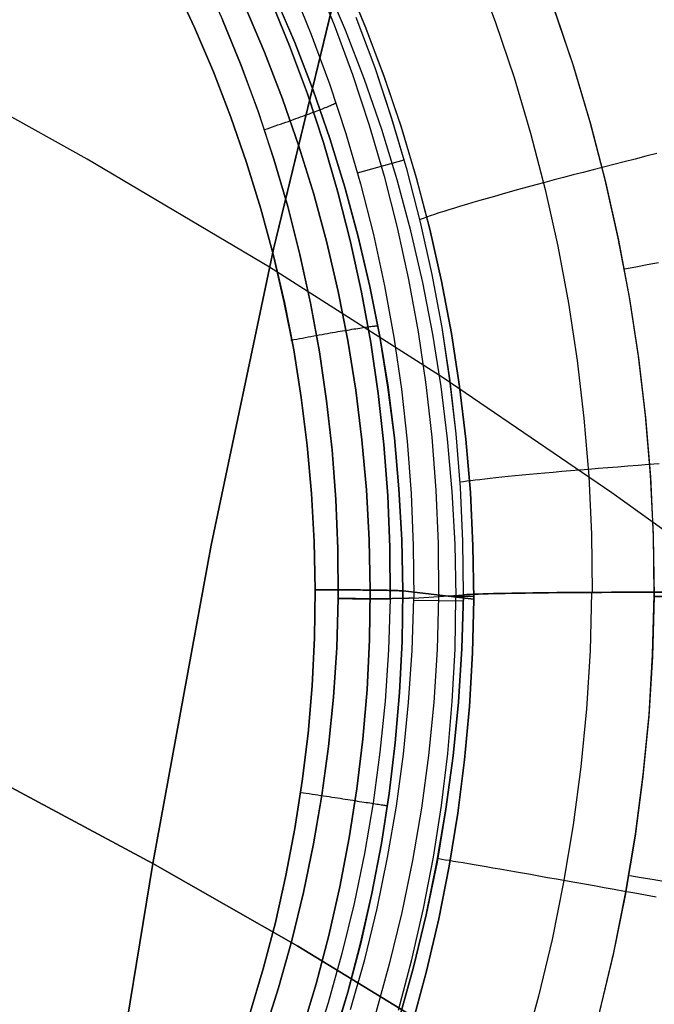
# Model space of a CAD drawing. Header units: millimetres. Extents: x -273 to 273, y -240 to 302.
# Tile 238 of 256: x 162 to 169, y 147 to 159. Entities that reach past the tile are written whole.
import ezdxf

# ---------------------------------------------------------------- set-up
doc = ezdxf.new("R2010")
doc.units = ezdxf.units.MM
doc.header["$MEASUREMENT"] = 0
doc.layers.add('IGES level 1', color=7, linetype='Continuous', true_color=0x3e413d)
doc.layers.add('IGES level 2', color=7, linetype='Continuous', true_color=0x008000)

msp = doc.modelspace()

# ---------------------------------------------------------------- linework, layer by layer
at = {"layer": 'IGES level 1'}
for p, q in [((167.184, 159.556, 417.142), (167.425, 158.912, 417.177)), ((163.948, 159.478, 412.017), (164.189, 158.944, 412.046)), ((165.272, 159.466, 413.874), (165.511, 158.883, 413.902)), ((165.648, 158.818, 405.626), (165.403, 159.394, 405.607)), ((165.638, 159.448, 404.723), (165.881, 158.865, 404.753)), ((165.882, 158.866, 404.753), (165.64, 159.449, 404.723)), ((163.859, 158.85, 408.621), (163.617, 159.368, 408.593)), ((163.617, 159.368, 408.593), (163.859, 158.85, 408.621)), ((165.008, 159.341, 412.784), (165.242, 158.767, 412.811)), ((165.008, 159.341, 412.784), (165.242, 158.767, 412.811)), ((164.754, 159.199, 412.307), (164.984, 158.636, 412.336)), ((164.984, 158.636, 412.336), (164.754, 159.199, 412.307)), ((165.046, 158.673, 407.91), (164.808, 159.23, 407.883)), ((164.809, 159.23, 407.883), (165.046, 158.673, 407.91)), ((164.688, 158.561, 408.456), (164.455, 159.107, 408.428)), ((164.455, 159.107, 408.428), (164.688, 158.561, 408.456)), ((168.343, 158.408, 404.941), (168.117, 159.079, 404.91)), ((168.122, 159.058, 404.911), (168.347, 158.388, 404.942)), ((164.412, 158.401, 412.073), (164.189, 158.944, 412.046)), ((164.189, 158.944, 412.046), (164.411, 158.401, 412.073)), ((165.997, 158.374, 414.967), (165.775, 158.97, 414.931)), ((165.997, 158.374, 414.967), (165.775, 158.969, 414.931)), ((164.083, 158.325, 408.648), (163.859, 158.85, 408.621)), ((163.859, 158.85, 408.621), (164.083, 158.325, 408.648)), ((165.511, 158.883, 413.902), (165.729, 158.293, 413.93)), ((165.872, 158.235, 405.645), (165.648, 158.818, 405.626)), ((165.881, 158.865, 404.753), (166.103, 158.275, 404.782)), ((166.105, 158.276, 404.782), (165.882, 158.866, 404.753)), ((167.425, 158.912, 417.177), (167.644, 158.26, 417.211)), ((165.242, 158.767, 412.811), (165.457, 158.185, 412.838)), ((165.242, 158.767, 412.811), (165.457, 158.185, 412.838)), ((164.984, 158.636, 412.336), (165.195, 158.065, 412.363)), ((165.195, 158.065, 412.363), (164.984, 158.636, 412.336)), ((165.046, 158.673, 407.91), (165.264, 158.109, 407.936)), ((165.264, 158.109, 407.936), (165.046, 158.673, 407.91)), ((164.901, 158.007, 408.483), (164.688, 158.561, 408.456)), ((164.688, 158.561, 408.456), (164.901, 158.007, 408.483)), ((164.411, 158.401, 412.073), (164.614, 157.851, 412.1)), ((164.615, 157.851, 412.1), (164.412, 158.401, 412.073)), ((166.198, 157.772, 415.001), (165.997, 158.374, 414.967)), ((166.198, 157.771, 415.001), (165.997, 158.374, 414.967)), ((168.545, 157.731, 404.971), (168.343, 158.408, 404.941)), ((168.347, 158.388, 404.942), (168.549, 157.709, 404.972)), ((164.289, 157.791, 408.674), (164.083, 158.325, 408.648)), ((164.083, 158.325, 408.648), (164.289, 157.791, 408.674)), ((165.729, 158.293, 413.93), (165.927, 157.696, 413.956)), ((166.076, 157.644, 405.662), (165.872, 158.235, 405.645)), ((166.103, 158.275, 404.782), (166.305, 157.677, 404.81)), ((166.306, 157.678, 404.81), (166.105, 158.276, 404.782)), ((167.644, 158.26, 417.211), (167.84, 157.601, 417.244)), ((165.264, 158.109, 407.936), (165.463, 157.537, 407.961)), ((165.462, 157.537, 407.961), (165.264, 158.109, 407.936)), ((165.457, 158.185, 412.838), (165.651, 157.597, 412.863)), ((165.457, 158.185, 412.838), (165.651, 157.597, 412.863)), ((165.096, 157.446, 408.509), (164.901, 158.007, 408.483)), ((164.901, 158.007, 408.483), (165.096, 157.446, 408.509)), ((165.195, 158.065, 412.363), (165.386, 157.488, 412.389)), ((165.386, 157.488, 412.389), (165.195, 158.065, 412.363)), ((165.313, 157.866, 412.437), (165.333, 157.874, 412.461)), ((165.333, 157.874, 412.461), (165.353, 157.882, 412.486)), ((165.353, 157.882, 412.486), (165.373, 157.889, 412.512)), ((165.373, 157.889, 412.512), (165.391, 157.897, 412.538)), ((165.391, 157.897, 412.538), (165.408, 157.904, 412.565)), ((165.408, 157.904, 412.565), (165.425, 157.91, 412.593)), ((165.425, 157.91, 412.593), (165.441, 157.917, 412.621)), ((165.441, 157.917, 412.621), (165.456, 157.923, 412.65)), ((165.456, 157.923, 412.65), (165.47, 157.929, 412.679)), ((165.47, 157.929, 412.679), (165.483, 157.935, 412.709)), ((165.483, 157.935, 412.709), (165.495, 157.94, 412.739)), ((165.495, 157.94, 412.739), (165.506, 157.945, 412.77)), ((165.506, 157.945, 412.77), (165.516, 157.95, 412.801)), ((165.516, 157.95, 412.801), (165.525, 157.955, 412.832)), ((165.525, 157.955, 412.832), (165.533, 157.959, 412.864)), ((164.476, 157.251, 408.699), (164.289, 157.791, 408.674)), ((164.289, 157.791, 408.674), (164.476, 157.251, 408.699)), ((164.614, 157.851, 412.1), (164.798, 157.294, 412.125)), ((164.799, 157.294, 412.125), (164.615, 157.851, 412.1)), ((164.97, 157.74, 412.191), (165, 157.751, 412.204)), ((165, 157.751, 412.204), (165.03, 157.761, 412.218)), ((165.03, 157.761, 412.218), (165.059, 157.772, 412.233)), ((165.059, 157.772, 412.233), (165.087, 157.782, 412.25)), ((165.087, 157.782, 412.25), (165.115, 157.792, 412.267)), ((165.115, 157.792, 412.267), (165.142, 157.802, 412.285)), ((165.142, 157.802, 412.285), (165.169, 157.812, 412.304)), ((165.169, 157.812, 412.304), (165.195, 157.821, 412.324)), ((165.195, 157.821, 412.324), (165.22, 157.831, 412.345)), ((165.22, 157.831, 412.345), (165.245, 157.84, 412.367)), ((165.245, 157.84, 412.367), (165.269, 157.849, 412.39)), ((165.269, 157.849, 412.39), (165.291, 157.858, 412.413)), ((165.291, 157.858, 412.413), (165.313, 157.866, 412.437)), ((166.378, 157.162, 415.033), (166.198, 157.772, 415.001)), ((166.378, 157.161, 415.033), (166.198, 157.771, 415.001)), ((164.687, 157.642, 412.125), (164.719, 157.653, 412.128)), ((164.719, 157.653, 412.128), (164.751, 157.664, 412.132)), ((164.751, 157.664, 412.132), (164.783, 157.675, 412.137)), ((164.783, 157.675, 412.137), (164.815, 157.686, 412.143)), ((164.815, 157.686, 412.143), (164.847, 157.697, 412.151)), ((164.847, 157.697, 412.151), (164.878, 157.708, 412.159)), ((164.878, 157.708, 412.159), (164.909, 157.719, 412.169)), ((164.909, 157.719, 412.169), (164.94, 157.729, 412.179)), ((164.94, 157.729, 412.179), (164.97, 157.74, 412.191)), ((165.927, 157.696, 413.956), (166.104, 157.092, 413.981)), ((166.259, 157.046, 405.679), (166.076, 157.644, 405.662)), ((166.305, 157.677, 404.81), (166.486, 157.072, 404.836)), ((166.487, 157.073, 404.836), (166.306, 157.678, 404.81)), ((168.725, 157.046, 404.999), (168.545, 157.731, 404.971)), ((168.549, 157.709, 404.972), (168.727, 157.024, 405)), ((165.641, 156.959, 407.985), (165.462, 157.537, 407.961)), ((165.463, 157.537, 407.961), (165.641, 156.959, 407.985)), ((165.651, 157.597, 412.863), (165.825, 157.001, 412.887)), ((165.651, 157.597, 412.863), (165.825, 157.001, 412.887)), ((167.84, 157.601, 417.244), (168.013, 156.935, 417.275)), ((165.27, 156.879, 408.534), (165.096, 157.446, 408.509)), ((165.096, 157.446, 408.509), (165.27, 156.879, 408.534)), ((165.386, 157.488, 412.389), (165.556, 156.903, 412.415)), ((165.556, 156.903, 412.415), (165.386, 157.488, 412.389)), ((164.798, 157.294, 412.125), (164.963, 156.731, 412.149)), ((164.963, 156.731, 412.149), (164.799, 157.294, 412.125)), ((165.789, 157.129, 412.897), (166.344, 157.285, 415.052)), ((169.078, 157.294, 417.857), (168.951, 157.262, 417.813)), ((169.206, 157.326, 417.897), (169.078, 157.294, 417.857)), ((169.335, 157.358, 417.932), (169.206, 157.326, 417.897)), ((164.644, 156.705, 408.723), (164.476, 157.251, 408.699)), ((164.476, 157.251, 408.699), (164.644, 156.705, 408.723)), ((168.703, 157.198, 417.711), (168.582, 157.167, 417.654)), ((168.827, 157.23, 417.764), (168.703, 157.198, 417.711)), ((168.951, 157.262, 417.813), (168.827, 157.23, 417.764)), ((166.104, 157.092, 413.981), (166.26, 156.482, 414.005)), ((166.537, 156.546, 415.064), (166.378, 157.162, 415.033)), ((166.537, 156.546, 415.064), (166.378, 157.161, 415.033)), ((166.486, 157.072, 404.836), (166.646, 156.462, 404.861)), ((166.647, 156.463, 404.861), (166.487, 157.073, 404.836)), ((168.231, 157.075, 417.456), (168.119, 157.046, 417.382)), ((168.346, 157.105, 417.526), (168.231, 157.075, 417.456)), ((168.463, 157.136, 417.592), (168.346, 157.105, 417.526)), ((168.582, 157.167, 417.654), (168.463, 157.136, 417.592)), ((165.641, 156.959, 407.985), (165.799, 156.375, 408.008)), ((165.799, 156.374, 408.008), (165.641, 156.959, 407.985)), ((165.825, 157.001, 412.887), (165.978, 156.4, 412.91)), ((165.825, 157.001, 412.887), (165.978, 156.4, 412.91)), ((166.421, 156.442, 405.696), (166.259, 157.046, 405.679)), ((167.798, 156.959, 417.136), (167.697, 156.932, 417.047)), ((167.902, 156.988, 417.222), (167.798, 156.959, 417.136)), ((168.009, 157.016, 417.304), (167.902, 156.988, 417.222)), ((168.119, 157.046, 417.382), (168.009, 157.016, 417.304)), ((168.013, 156.935, 417.275), (168.163, 156.264, 417.304)), ((168.88, 156.356, 405.027), (168.725, 157.046, 404.999)), ((168.727, 157.024, 405), (168.882, 156.334, 405.027)), ((165.425, 156.305, 408.558), (165.27, 156.879, 408.534)), ((165.27, 156.879, 408.534), (165.425, 156.305, 408.558)), ((165.556, 156.903, 412.415), (165.707, 156.314, 412.439)), ((165.707, 156.314, 412.439), (165.556, 156.903, 412.415)), ((167.324, 156.827, 416.655), (167.239, 156.803, 416.549)), ((167.412, 156.852, 416.758), (167.324, 156.827, 416.655)), ((167.504, 156.878, 416.858), (167.412, 156.852, 416.758)), ((167.599, 156.905, 416.954), (167.504, 156.878, 416.858)), ((167.697, 156.932, 417.047), (167.599, 156.905, 416.954)), ((164.793, 156.153, 408.746), (164.644, 156.705, 408.723)), ((164.644, 156.705, 408.723), (164.793, 156.153, 408.746)), ((165.108, 156.163, 412.172), (164.963, 156.731, 412.149)), ((164.963, 156.731, 412.149), (165.108, 156.163, 412.172)), ((166.938, 156.714, 416.097), (166.872, 156.694, 415.977)), ((167.008, 156.735, 416.214), (166.938, 156.714, 416.097)), ((167.081, 156.757, 416.328), (167.008, 156.735, 416.214)), ((167.158, 156.78, 416.44), (167.081, 156.757, 416.328)), ((167.239, 156.803, 416.549), (167.158, 156.78, 416.44)), ((166.567, 156.591, 415.218), (166.531, 156.578, 415.085)), ((166.607, 156.606, 415.349), (166.567, 156.591, 415.218)), ((166.651, 156.622, 415.478), (166.607, 156.606, 415.349)), ((166.7, 156.638, 415.606), (166.651, 156.622, 415.478)), ((166.754, 156.656, 415.732), (166.7, 156.638, 415.606)), ((166.811, 156.674, 415.856), (166.754, 156.656, 415.732)), ((166.872, 156.694, 415.977), (166.811, 156.674, 415.856)), ((166.26, 156.482, 414.005), (166.395, 155.867, 414.028)), ((166.675, 155.926, 415.094), (166.537, 156.546, 415.064)), ((166.675, 155.925, 415.094), (166.537, 156.546, 415.064)), ((165.799, 156.375, 408.008), (165.937, 155.785, 408.029)), ((165.937, 155.785, 408.029), (165.799, 156.374, 408.008)), ((165.978, 156.4, 412.91), (166.11, 155.794, 412.932)), ((165.978, 156.4, 412.91), (166.11, 155.794, 412.932)), ((166.562, 155.833, 405.711), (166.421, 156.442, 405.696)), ((166.646, 156.462, 404.861), (166.785, 155.846, 404.885)), ((166.786, 155.847, 404.885), (166.647, 156.463, 404.861)), ((169.011, 155.66, 405.052), (168.88, 156.356, 405.027)), ((165.56, 155.727, 408.581), (165.425, 156.305, 408.558)), ((165.425, 156.305, 408.558), (165.56, 155.727, 408.581)), ((165.707, 156.314, 412.439), (165.837, 155.719, 412.461)), ((165.837, 155.719, 412.461), (165.707, 156.314, 412.439)), ((168.163, 156.264, 417.304), (168.29, 155.588, 417.332)), ((168.882, 156.334, 405.027), (169.013, 155.638, 405.053)), ((164.922, 155.596, 408.768), (164.793, 156.153, 408.746)), ((164.793, 156.153, 408.746), (164.923, 155.596, 408.768)), ((165.234, 155.59, 412.194), (165.108, 156.163, 412.172)), ((165.108, 156.163, 412.172), (165.233, 155.589, 412.194)), ((168.954, 155.992, 405.056), (169.088, 156.018, 405.068)), ((169.088, 156.018, 405.068), (169.223, 156.044, 405.085)), ((169.223, 156.044, 405.085), (169.356, 156.069, 405.106)), ((166.791, 155.3, 415.122), (166.675, 155.926, 415.094)), ((166.791, 155.3, 415.122), (166.675, 155.925, 415.094)), ((165.937, 155.785, 408.029), (166.054, 155.191, 408.05)), ((166.054, 155.191, 408.05), (165.937, 155.785, 408.029)), ((166.11, 155.794, 412.932), (166.221, 155.184, 412.953)), ((166.11, 155.794, 412.932), (166.221, 155.184, 412.953)), ((166.395, 155.867, 414.028), (166.508, 155.248, 414.049)), ((166.682, 155.219, 405.726), (166.562, 155.833, 405.711)), ((166.785, 155.846, 404.885), (166.903, 155.226, 404.908)), ((166.904, 155.226, 404.908), (166.786, 155.847, 404.885)), ((165.674, 155.144, 408.602), (165.56, 155.727, 408.581)), ((165.56, 155.727, 408.581), (165.674, 155.144, 408.602)), ((165.837, 155.719, 412.461), (165.946, 155.12, 412.483)), ((165.946, 155.12, 412.483), (165.837, 155.719, 412.461)), ((169.119, 154.961, 405.076), (169.011, 155.66, 405.052)), ((165.033, 155.035, 408.788), (164.922, 155.596, 408.768)), ((164.923, 155.596, 408.768), (165.033, 155.035, 408.788)), ((165.233, 155.589, 412.194), (165.339, 155.012, 412.215)), ((165.339, 155.012, 412.215), (165.234, 155.59, 412.194)), ((168.29, 155.588, 417.332), (168.393, 154.907, 417.358)), ((169.013, 155.638, 405.053), (169.119, 154.938, 405.077)), ((165.878, 155.302, 408.364), (165.897, 155.304, 408.336)), ((165.897, 155.304, 408.336), (165.915, 155.307, 408.306)), ((165.915, 155.307, 408.306), (165.931, 155.309, 408.277)), ((165.931, 155.309, 408.277), (165.947, 155.311, 408.246)), ((165.947, 155.311, 408.246), (165.962, 155.313, 408.215)), ((165.962, 155.313, 408.215), (165.976, 155.314, 408.184)), ((165.976, 155.314, 408.184), (165.989, 155.316, 408.152)), ((165.989, 155.316, 408.152), (166, 155.317, 408.12)), ((166, 155.317, 408.12), (166.011, 155.318, 408.087)), ((166.011, 155.318, 408.087), (166.02, 155.318, 408.054)), ((165.17, 155.181, 408.79), (165.204, 155.187, 408.786)), ((165.204, 155.187, 408.786), (165.237, 155.193, 408.78)), ((165.237, 155.193, 408.78), (165.271, 155.199, 408.774)), ((165.271, 155.199, 408.774), (165.304, 155.205, 408.766)), ((165.304, 155.205, 408.766), (165.337, 155.211, 408.757)), ((165.337, 155.211, 408.757), (165.369, 155.217, 408.747)), ((165.369, 155.217, 408.747), (165.401, 155.223, 408.736)), ((165.401, 155.223, 408.736), (165.433, 155.229, 408.724)), ((165.433, 155.229, 408.724), (165.464, 155.234, 408.71)), ((165.464, 155.234, 408.71), (165.495, 155.24, 408.696)), ((165.495, 155.24, 408.696), (165.526, 155.245, 408.68)), ((165.526, 155.245, 408.68), (165.556, 155.25, 408.663)), ((165.556, 155.25, 408.663), (165.585, 155.255, 408.646)), ((165.585, 155.255, 408.646), (165.613, 155.26, 408.627)), ((165.613, 155.26, 408.627), (165.641, 155.265, 408.607)), ((165.641, 155.265, 408.607), (165.669, 155.269, 408.587)), ((165.669, 155.269, 408.587), (165.695, 155.273, 408.566)), ((165.695, 155.273, 408.566), (165.721, 155.278, 408.543)), ((165.721, 155.278, 408.543), (165.746, 155.282, 408.52)), ((165.746, 155.282, 408.52), (165.77, 155.285, 408.496)), ((165.77, 155.285, 408.496), (165.793, 155.289, 408.471)), ((165.793, 155.289, 408.471), (165.816, 155.292, 408.446)), ((165.816, 155.292, 408.446), (165.837, 155.296, 408.419)), ((165.837, 155.296, 408.419), (165.858, 155.299, 408.392)), ((165.858, 155.299, 408.392), (165.878, 155.302, 408.364)), ((166.054, 155.191, 408.05), (166.151, 154.594, 408.069)), ((166.15, 154.594, 408.069), (166.054, 155.191, 408.05)), ((166.508, 155.248, 414.049), (166.6, 154.626, 414.069)), ((166.781, 154.602, 405.739), (166.682, 155.219, 405.726)), ((166.886, 154.671, 415.148), (166.791, 155.3, 415.122)), ((166.885, 154.671, 415.148), (166.791, 155.3, 415.122)), ((166.903, 155.226, 404.908), (166.999, 154.602, 404.929)), ((167, 154.602, 404.929), (166.904, 155.226, 404.908)), ((165.001, 155.148, 408.793), (165.035, 155.155, 408.795)), ((165.035, 155.155, 408.795), (165.069, 155.161, 408.795)), ((165.069, 155.161, 408.795), (165.102, 155.168, 408.795)), ((165.102, 155.168, 408.795), (165.136, 155.174, 408.793)), ((165.136, 155.174, 408.793), (165.17, 155.181, 408.79)), ((165.769, 154.558, 408.622), (165.674, 155.144, 408.602)), ((165.674, 155.144, 408.602), (165.769, 154.558, 408.622)), ((165.946, 155.12, 412.483), (166.034, 154.518, 412.503)), ((166.034, 154.518, 412.503), (165.946, 155.12, 412.483)), ((166.221, 155.184, 412.953), (166.31, 154.57, 412.972)), ((166.221, 155.184, 412.953), (166.311, 154.57, 412.972)), ((165.123, 154.471, 408.807), (165.033, 155.035, 408.788)), ((165.033, 155.035, 408.788), (165.123, 154.471, 408.807)), ((165.424, 154.432, 412.234), (165.339, 155.012, 412.215)), ((165.339, 155.012, 412.215), (165.424, 154.432, 412.234)), ((169.202, 154.258, 405.099), (169.119, 154.961, 405.076)), ((168.393, 154.907, 417.358), (168.473, 154.224, 417.383)), ((169.119, 154.938, 405.077), (169.202, 154.235, 405.099)), ((166.6, 154.626, 414.069), (166.67, 154, 414.088)), ((166.958, 154.039, 415.173), (166.885, 154.671, 415.148)), ((166.958, 154.04, 415.173), (166.886, 154.671, 415.148)), ((167.074, 153.975, 404.949), (167, 154.602, 404.929)), ((165.842, 153.968, 408.641), (165.769, 154.558, 408.622)), ((165.769, 154.558, 408.622), (165.842, 153.968, 408.641)), ((166.034, 154.518, 412.503), (166.101, 153.913, 412.522)), ((166.101, 153.913, 412.522), (166.034, 154.518, 412.503)), ((166.226, 153.993, 408.087), (166.15, 154.594, 408.069)), ((166.151, 154.594, 408.069), (166.226, 153.993, 408.087)), ((166.31, 154.57, 412.972), (166.379, 153.953, 412.99)), ((166.311, 154.57, 412.972), (166.379, 153.953, 412.99)), ((166.857, 153.981, 405.752), (166.781, 154.602, 405.739)), ((166.999, 154.602, 404.929), (167.074, 153.975, 404.949)), ((165.194, 153.903, 408.826), (165.123, 154.471, 408.807)), ((165.123, 154.471, 408.807), (165.194, 153.903, 408.826)), ((165.489, 153.849, 412.252), (165.424, 154.432, 412.234)), ((165.424, 154.432, 412.234), (165.489, 153.848, 412.252)), ((169.261, 153.553, 405.12), (169.202, 154.258, 405.099)), ((168.473, 154.224, 417.383), (168.529, 153.538, 417.405)), ((169.202, 154.235, 405.099), (169.26, 153.529, 405.121)), ((167.009, 153.405, 415.196), (166.958, 154.04, 415.173)), ((167.009, 153.405, 415.196), (166.958, 154.039, 415.173)), ((165.246, 153.334, 408.842), (165.194, 153.903, 408.826)), ((165.194, 153.903, 408.826), (165.246, 153.334, 408.842)), ((165.896, 153.377, 408.659), (165.842, 153.968, 408.641)), ((165.842, 153.968, 408.641), (165.896, 153.377, 408.659)), ((166.101, 153.913, 412.522), (166.148, 153.306, 412.539)), ((166.148, 153.306, 412.539), (166.101, 153.913, 412.522)), ((166.226, 153.993, 408.087), (166.281, 153.39, 408.104)), ((166.28, 153.39, 408.104), (166.226, 153.993, 408.087)), ((166.379, 153.953, 412.99), (166.426, 153.335, 413.007)), ((166.379, 153.953, 412.99), (166.426, 153.335, 413.007)), ((166.67, 154, 414.088), (166.718, 153.372, 414.106)), ((166.912, 153.358, 405.764), (166.857, 153.981, 405.752)), ((167.127, 153.346, 404.967), (167.074, 153.975, 404.949)), ((167.074, 153.975, 404.949), (167.127, 153.346, 404.967)), ((165.534, 153.263, 412.269), (165.489, 153.849, 412.252)), ((165.489, 153.848, 412.252), (165.534, 153.263, 412.269)), ((169.24, 153.675, 417.822), (169.116, 153.665, 417.765)), ((169.366, 153.684, 417.876), (169.24, 153.675, 417.822)), ((167.826, 153.558, 416.766), (167.739, 153.55, 416.66)), ((167.917, 153.566, 416.869), (167.826, 153.558, 416.766)), ((168.011, 153.575, 416.968), (167.917, 153.566, 416.869)), ((168.108, 153.583, 417.065), (168.011, 153.575, 416.968)), ((168.209, 153.592, 417.157), (168.108, 153.583, 417.065)), ((168.313, 153.601, 417.247), (168.209, 153.592, 417.157)), ((168.42, 153.61, 417.332), (168.313, 153.601, 417.247)), ((168.529, 153.619, 417.414), (168.42, 153.61, 417.332)), ((168.642, 153.628, 417.492), (168.529, 153.619, 417.414)), ((168.757, 153.637, 417.566), (168.642, 153.628, 417.492)), ((168.874, 153.647, 417.637), (168.757, 153.637, 417.566)), ((168.994, 153.656, 417.703), (168.874, 153.647, 417.637)), ((169.116, 153.665, 417.765), (168.994, 153.656, 417.703)), ((169.296, 152.846, 405.14), (169.261, 153.553, 405.12)), ((167.044, 153.472, 415.334), (167.006, 153.467, 415.202)), ((167.086, 153.478, 415.464), (167.044, 153.472, 415.334)), ((167.132, 153.484, 415.593), (167.086, 153.478, 415.464)), ((167.183, 153.491, 415.72), (167.132, 153.484, 415.593)), ((167.238, 153.497, 415.846), (167.183, 153.491, 415.72)), ((167.297, 153.504, 415.969), (167.238, 153.497, 415.846)), ((167.361, 153.511, 416.09), (167.297, 153.504, 415.969)), ((167.429, 153.519, 416.21), (167.361, 153.511, 416.09)), ((167.501, 153.526, 416.326), (167.429, 153.519, 416.21)), ((167.576, 153.534, 416.44), (167.501, 153.526, 416.326)), ((167.656, 153.542, 416.552), (167.576, 153.534, 416.44)), ((167.739, 153.55, 416.66), (167.656, 153.542, 416.552)), ((168.529, 153.538, 417.405), (168.562, 152.851, 417.427)), ((169.26, 153.529, 405.121), (169.294, 152.822, 405.14)), ((165.277, 152.763, 408.858), (165.246, 153.334, 408.842)), ((165.246, 153.334, 408.842), (165.277, 152.763, 408.858)), ((165.928, 152.784, 408.675), (165.896, 153.377, 408.659)), ((165.896, 153.377, 408.659), (165.928, 152.784, 408.675)), ((166.314, 152.785, 408.119), (166.28, 153.39, 408.104)), ((166.281, 153.39, 408.104), (166.315, 152.785, 408.12)), ((166.426, 153.335, 413.007), (166.451, 152.715, 413.023)), ((166.426, 153.335, 413.007), (166.451, 152.715, 413.023)), ((166.718, 153.372, 414.106), (166.745, 152.743, 414.122)), ((166.946, 152.734, 405.774), (166.912, 153.358, 405.764)), ((167.038, 152.77, 415.217), (167.009, 153.405, 415.196)), ((167.038, 152.77, 415.217), (167.009, 153.405, 415.196)), ((167.158, 152.715, 404.985), (167.127, 153.346, 404.967)), ((167.127, 153.346, 404.967), (167.158, 152.715, 404.985)), ((165.558, 152.677, 412.284), (165.534, 153.263, 412.269)), ((165.534, 153.263, 412.269), (165.558, 152.677, 412.284)), ((166.148, 153.306, 412.539), (166.173, 152.697, 412.555)), ((166.173, 152.697, 412.555), (166.148, 153.306, 412.539)), ((165.289, 152.191, 408.872), (165.277, 152.763, 408.858)), ((165.277, 152.763, 408.858), (165.289, 152.191, 408.872)), ((165.94, 152.19, 408.69), (165.928, 152.784, 408.675)), ((165.928, 152.784, 408.675), (165.94, 152.19, 408.69)), ((166.327, 152.18, 408.134), (166.314, 152.785, 408.119)), ((166.315, 152.785, 408.12), (166.327, 152.18, 408.134)), ((166.745, 152.743, 414.122), (166.75, 152.114, 414.137)), ((167.045, 152.134, 415.237), (167.038, 152.77, 415.217)), ((167.045, 152.134, 415.237), (167.038, 152.77, 415.217)), ((168.562, 152.851, 417.427), (168.571, 152.163, 417.446)), ((169.294, 152.822, 405.14), (169.303, 152.114, 405.158)), ((169.306, 152.138, 405.158), (169.296, 152.846, 405.14)), ((165.562, 152.09, 412.299), (165.558, 152.677, 412.284)), ((165.558, 152.677, 412.284), (165.562, 152.09, 412.298)), ((166.173, 152.697, 412.555), (166.177, 152.088, 412.57)), ((166.177, 152.088, 412.57), (166.173, 152.697, 412.555)), ((166.451, 152.715, 413.023), (166.455, 152.094, 413.037)), ((166.451, 152.715, 413.023), (166.455, 152.094, 413.037)), ((166.957, 152.109, 405.784), (166.946, 152.734, 405.774)), ((167.168, 152.084, 405), (167.158, 152.715, 404.985)), ((167.158, 152.715, 404.985), (167.168, 152.084, 405)), ((165.289, 152.191, 408.872), (165.28, 151.623, 408.881)), ((165.28, 151.623, 408.881), (165.289, 152.191, 408.872)), ((165.323, 152.191, 408.874), (165.289, 152.191, 408.872)), ((165.289, 152.191, 408.872), (165.323, 152.191, 408.874)), ((165.358, 152.191, 408.875), (165.323, 152.191, 408.874)), ((165.323, 152.191, 408.874), (165.358, 152.191, 408.875)), ((165.392, 152.191, 408.874), (165.358, 152.191, 408.875)), ((165.358, 152.191, 408.875), (165.392, 152.191, 408.874)), ((165.427, 152.191, 408.873), (165.392, 152.191, 408.874)), ((165.392, 152.191, 408.874), (165.427, 152.191, 408.873)), ((165.461, 152.191, 408.87), (165.427, 152.191, 408.873)), ((165.427, 152.191, 408.873), (165.461, 152.191, 408.87)), ((165.496, 152.192, 408.866), (165.461, 152.191, 408.87)), ((165.461, 152.191, 408.87), (165.495, 152.192, 408.866)), ((165.495, 152.192, 408.866), (165.529, 152.192, 408.86)), ((165.53, 152.192, 408.86), (165.496, 152.192, 408.866)), ((165.529, 152.192, 408.86), (165.563, 152.192, 408.854)), ((165.564, 152.192, 408.854), (165.53, 152.192, 408.86)), ((165.563, 152.192, 408.854), (165.597, 152.192, 408.847)), ((165.598, 152.192, 408.846), (165.564, 152.192, 408.854)), ((165.597, 152.192, 408.847), (165.63, 152.191, 408.838)), ((165.631, 152.191, 408.838), (165.598, 152.192, 408.846)), ((165.63, 152.191, 408.838), (165.664, 152.191, 408.828)), ((165.664, 152.191, 408.828), (165.631, 152.191, 408.838)), ((165.697, 152.191, 408.817), (165.664, 152.191, 408.828)), ((165.664, 152.191, 408.828), (165.696, 152.191, 408.817)), ((165.696, 152.191, 408.817), (165.729, 152.191, 408.805)), ((165.729, 152.191, 408.804), (165.697, 152.191, 408.817)), ((165.761, 152.191, 408.791), (165.729, 152.191, 408.804)), ((165.729, 152.191, 408.805), (165.76, 152.191, 408.792)), ((165.76, 152.191, 408.792), (165.792, 152.191, 408.777)), ((165.793, 152.191, 408.777), (165.761, 152.191, 408.791)), ((165.792, 152.191, 408.777), (165.823, 152.191, 408.762)), ((165.824, 152.191, 408.761), (165.793, 152.191, 408.777)), ((165.823, 152.191, 408.762), (165.853, 152.19, 408.745)), ((165.854, 152.19, 408.745), (165.824, 152.191, 408.761)), ((165.853, 152.19, 408.745), (165.883, 152.19, 408.728)), ((165.884, 152.19, 408.727), (165.854, 152.19, 408.745)), ((165.883, 152.19, 408.728), (165.912, 152.19, 408.709)), ((165.913, 152.19, 408.709), (165.884, 152.19, 408.727)), ((165.912, 152.19, 408.709), (165.94, 152.19, 408.69)), ((165.941, 152.19, 408.689), (165.913, 152.19, 408.709)), ((165.941, 152.19, 408.689), (165.932, 151.6, 408.698)), ((165.932, 151.6, 408.698), (165.941, 152.19, 408.689)), ((165.94, 152.19, 408.69), (165.968, 152.189, 408.669)), ((165.969, 152.189, 408.669), (165.941, 152.19, 408.689)), ((165.968, 152.189, 408.669), (165.995, 152.189, 408.648)), ((165.996, 152.189, 408.647), (165.969, 152.189, 408.669)), ((165.995, 152.189, 408.648), (166.022, 152.189, 408.625)), ((166.022, 152.189, 408.625), (165.996, 152.189, 408.647)), ((166.048, 152.188, 408.602), (166.022, 152.189, 408.625)), ((166.022, 152.189, 408.625), (166.047, 152.188, 408.602)), ((166.047, 152.188, 408.602), (166.072, 152.188, 408.578)), ((166.072, 152.188, 408.577), (166.048, 152.188, 408.602)), ((166.096, 152.187, 408.552), (166.072, 152.188, 408.577)), ((166.072, 152.188, 408.578), (166.096, 152.187, 408.553)), ((166.119, 152.187, 408.527), (166.096, 152.187, 408.552)), ((166.096, 152.187, 408.553), (166.119, 152.187, 408.527)), ((166.141, 152.187, 408.5), (166.119, 152.187, 408.527)), ((166.119, 152.187, 408.527), (166.141, 152.187, 408.501)), ((166.162, 152.186, 408.473), (166.141, 152.187, 408.5)), ((166.141, 152.187, 408.501), (166.162, 152.186, 408.473)), ((166.182, 152.186, 408.445), (166.162, 152.186, 408.473)), ((166.162, 152.186, 408.473), (166.182, 152.186, 408.445)), ((166.202, 152.185, 408.416), (166.182, 152.186, 408.445)), ((166.182, 152.186, 408.445), (166.201, 152.185, 408.417)), ((166.201, 152.185, 408.417), (166.22, 152.185, 408.387)), ((166.22, 152.185, 408.387), (166.202, 152.185, 408.416)), ((166.237, 152.184, 408.357), (166.22, 152.185, 408.387)), ((166.22, 152.185, 408.387), (166.237, 152.184, 408.357)), ((166.253, 152.184, 408.327), (166.237, 152.184, 408.357)), ((166.237, 152.184, 408.357), (166.253, 152.184, 408.327)), ((166.268, 152.183, 408.296), (166.253, 152.184, 408.327)), ((166.253, 152.184, 408.327), (166.268, 152.183, 408.296)), ((166.282, 152.182, 408.264), (166.268, 152.183, 408.296)), ((166.268, 152.183, 408.296), (166.282, 152.182, 408.264)), ((166.295, 152.182, 408.232), (166.282, 152.182, 408.264)), ((166.282, 152.182, 408.264), (166.295, 152.182, 408.232)), ((166.307, 152.181, 408.2), (166.295, 152.182, 408.232)), ((166.295, 152.182, 408.232), (166.307, 152.181, 408.2)), ((166.317, 152.181, 408.167), (166.307, 152.181, 408.2)), ((166.307, 152.181, 408.2), (166.317, 152.181, 408.167)), ((166.327, 152.18, 408.134), (166.317, 152.181, 408.167)), ((166.317, 152.181, 408.167), (166.327, 152.18, 408.134)), ((166.317, 151.579, 408.142), (166.327, 152.18, 408.134)), ((166.327, 152.18, 408.134), (166.318, 151.579, 408.143)), ((167.167, 152.084, 405), (166.327, 152.18, 408.134)), ((166.327, 152.18, 408.134), (167.168, 152.084, 405)), ((167.697, 152.154, 416.586), (167.617, 152.152, 416.474)), ((167.617, 152.152, 416.474), (167.697, 152.154, 416.586)), ((167.781, 152.155, 416.694), (167.697, 152.154, 416.586)), ((167.697, 152.154, 416.586), (167.781, 152.155, 416.694)), ((167.868, 152.156, 416.8), (167.781, 152.155, 416.694)), ((167.781, 152.155, 416.694), (167.868, 152.156, 416.8)), ((167.959, 152.158, 416.902), (167.868, 152.156, 416.8)), ((167.868, 152.156, 416.8), (167.959, 152.158, 416.902)), ((168.053, 152.159, 417.002), (167.959, 152.158, 416.902)), ((167.959, 152.158, 416.902), (168.053, 152.159, 417.002)), ((168.151, 152.16, 417.098), (168.053, 152.159, 417.002)), ((168.053, 152.159, 417.002), (168.151, 152.16, 417.098)), ((168.252, 152.161, 417.191), (168.151, 152.16, 417.098)), ((168.151, 152.16, 417.098), (168.252, 152.161, 417.191)), ((168.356, 152.162, 417.28), (168.252, 152.161, 417.191)), ((168.252, 152.161, 417.191), (168.355, 152.162, 417.28)), ((168.355, 152.162, 417.28), (168.462, 152.162, 417.366)), ((168.463, 152.162, 417.366), (168.356, 152.162, 417.28)), ((168.462, 152.162, 417.366), (168.572, 152.163, 417.448)), ((168.572, 152.163, 417.447), (168.463, 152.162, 417.366)), ((168.563, 152.163, 417.441), (168.545, 151.472, 417.451)), ((168.685, 152.163, 417.526), (168.572, 152.163, 417.447)), ((168.572, 152.163, 417.448), (168.685, 152.163, 417.526)), ((168.8, 152.164, 417.6), (168.685, 152.163, 417.526)), ((168.685, 152.163, 417.526), (168.8, 152.164, 417.6)), ((168.918, 152.164, 417.67), (168.8, 152.164, 417.6)), ((168.8, 152.164, 417.6), (168.918, 152.164, 417.67)), ((169.038, 152.164, 417.736), (168.918, 152.164, 417.67)), ((168.918, 152.164, 417.67), (169.038, 152.164, 417.736)), ((169.16, 152.165, 417.798), (169.038, 152.164, 417.736)), ((169.038, 152.164, 417.736), (169.16, 152.165, 417.798)), ((169.284, 152.165, 417.856), (169.16, 152.165, 417.798)), ((169.16, 152.165, 417.798), (169.284, 152.165, 417.856)), ((169.41, 152.165, 417.909), (169.284, 152.165, 417.856)), ((169.284, 152.165, 417.856), (169.41, 152.165, 417.909)), ((165.562, 152.09, 412.298), (165.544, 151.505, 412.307)), ((165.544, 151.505, 412.307), (165.562, 152.09, 412.299)), ((165.597, 152.09, 412.302), (165.562, 152.09, 412.299)), ((165.562, 152.09, 412.299), (165.596, 152.089, 412.302)), ((165.596, 152.089, 412.302), (165.63, 152.089, 412.306)), ((165.631, 152.09, 412.306), (165.597, 152.09, 412.302)), ((165.63, 152.089, 412.306), (165.664, 152.089, 412.311)), ((165.664, 152.089, 412.311), (165.631, 152.09, 412.306)), ((165.698, 152.089, 412.318), (165.664, 152.089, 412.311)), ((165.664, 152.089, 412.311), (165.698, 152.089, 412.318)), ((165.731, 152.089, 412.326), (165.698, 152.089, 412.318)), ((165.698, 152.089, 412.318), (165.731, 152.088, 412.326)), ((165.765, 152.089, 412.335), (165.731, 152.089, 412.326)), ((165.731, 152.088, 412.326), (165.764, 152.088, 412.334)), ((165.764, 152.088, 412.334), (165.797, 152.088, 412.344)), ((165.797, 152.088, 412.345), (165.765, 152.089, 412.335)), ((165.83, 152.088, 412.356), (165.797, 152.088, 412.345)), ((165.797, 152.088, 412.344), (165.829, 152.088, 412.355)), ((165.829, 152.088, 412.355), (165.861, 152.088, 412.368)), ((165.862, 152.088, 412.368), (165.83, 152.088, 412.356)), ((165.861, 152.088, 412.368), (165.892, 152.088, 412.381)), ((165.893, 152.088, 412.381), (165.862, 152.088, 412.368)), ((165.892, 152.088, 412.381), (165.923, 152.088, 412.395)), ((165.924, 152.088, 412.396), (165.893, 152.088, 412.381)), ((165.923, 152.088, 412.395), (165.954, 152.088, 412.41)), ((165.955, 152.088, 412.411), (165.924, 152.088, 412.396)), ((165.954, 152.088, 412.41), (165.984, 152.088, 412.427)), ((165.985, 152.088, 412.428), (165.955, 152.088, 412.411)), ((165.984, 152.088, 412.427), (166.013, 152.088, 412.444)), ((166.015, 152.088, 412.445), (165.985, 152.088, 412.428)), ((166.013, 152.088, 412.444), (166.042, 152.088, 412.463)), ((166.043, 152.088, 412.464), (166.015, 152.088, 412.445)), ((166.042, 152.088, 412.463), (166.07, 152.088, 412.482)), ((166.072, 152.088, 412.483), (166.043, 152.088, 412.464)), ((166.07, 152.088, 412.482), (166.098, 152.088, 412.502)), ((166.099, 152.088, 412.503), (166.072, 152.088, 412.483)), ((166.098, 152.088, 412.502), (166.124, 152.088, 412.524)), ((166.126, 152.088, 412.525), (166.099, 152.088, 412.503)), ((166.124, 152.088, 412.524), (166.15, 152.088, 412.546)), ((166.152, 152.088, 412.547), (166.126, 152.088, 412.525)), ((166.15, 152.088, 412.546), (166.176, 152.088, 412.569)), ((166.177, 152.088, 412.57), (166.152, 152.088, 412.547)), ((166.176, 152.088, 412.569), (166.157, 151.481, 412.577)), ((166.176, 152.088, 412.569), (166.157, 151.481, 412.577)), ((166.2, 152.088, 412.593), (166.176, 152.088, 412.569)), ((166.202, 152.089, 412.594), (166.177, 152.088, 412.57)), ((166.224, 152.089, 412.618), (166.2, 152.088, 412.593)), ((166.226, 152.089, 412.619), (166.202, 152.089, 412.594)), ((166.247, 152.089, 412.644), (166.224, 152.089, 412.618)), ((166.248, 152.089, 412.645), (166.226, 152.089, 412.619)), ((166.269, 152.089, 412.67), (166.247, 152.089, 412.644)), ((166.27, 152.089, 412.671), (166.248, 152.089, 412.645)), ((166.29, 152.089, 412.697), (166.269, 152.089, 412.67)), ((166.291, 152.09, 412.699), (166.27, 152.089, 412.671)), ((166.31, 152.09, 412.725), (166.29, 152.089, 412.697)), ((166.311, 152.09, 412.726), (166.291, 152.09, 412.699)), ((166.33, 152.09, 412.754), (166.31, 152.09, 412.725)), ((166.33, 152.09, 412.755), (166.311, 152.09, 412.726)), ((166.348, 152.091, 412.784), (166.33, 152.09, 412.755)), ((166.348, 152.09, 412.783), (166.33, 152.09, 412.754)), ((166.366, 152.091, 412.814), (166.348, 152.091, 412.784)), ((166.365, 152.091, 412.813), (166.348, 152.09, 412.783)), ((166.381, 152.091, 412.844), (166.365, 152.091, 412.813)), ((166.382, 152.091, 412.845), (166.366, 152.091, 412.814)), ((166.396, 152.091, 412.875), (166.381, 152.091, 412.844)), ((166.397, 152.092, 412.875), (166.382, 152.091, 412.845)), ((166.41, 152.092, 412.906), (166.396, 152.091, 412.875)), ((166.411, 152.092, 412.907), (166.397, 152.092, 412.875)), ((166.423, 152.092, 412.938), (166.41, 152.092, 412.906)), ((166.423, 152.093, 412.939), (166.411, 152.092, 412.907)), ((166.435, 152.093, 412.971), (166.423, 152.093, 412.939)), ((166.435, 152.093, 412.971), (166.423, 152.092, 412.938)), ((166.446, 152.094, 413.004), (166.435, 152.093, 412.971)), ((166.446, 152.093, 413.004), (166.435, 152.093, 412.971)), ((166.436, 151.476, 413.045), (166.455, 152.094, 413.037)), ((166.436, 151.476, 413.045), (166.455, 152.094, 413.037)), ((166.455, 152.094, 413.037), (166.446, 152.094, 413.004)), ((166.455, 152.094, 413.037), (166.446, 152.093, 413.004)), ((166.455, 152.094, 413.037), (167.045, 152.134, 415.237)), ((166.455, 152.094, 413.037), (167.045, 152.134, 415.237)), ((166.455, 152.07, 413.037), (167.044, 152.063, 415.238)), ((166.751, 152.114, 414.141), (166.732, 151.485, 414.149)), ((167.168, 152.113, 405), (166.919, 152.113, 405.926)), ((166.945, 151.49, 405.795), (166.956, 152.109, 405.788)), ((167.045, 152.134, 415.237), (167.026, 151.497, 415.247)), ((167.026, 151.497, 415.247), (167.045, 152.134, 415.237)), ((167.083, 152.136, 415.368), (167.045, 152.134, 415.237)), ((167.045, 152.134, 415.237), (167.083, 152.136, 415.368)), ((167.125, 152.138, 415.499), (167.083, 152.136, 415.368)), ((167.083, 152.136, 415.368), (167.125, 152.138, 415.499)), ((167.172, 152.14, 415.627), (167.125, 152.138, 415.499)), ((167.125, 152.138, 415.499), (167.171, 152.14, 415.628)), ((167.153, 151.448, 405.01), (167.167, 152.084, 405)), ((167.168, 152.084, 405), (167.153, 151.448, 405.01)), ((167.171, 152.14, 415.628), (167.223, 152.142, 415.755)), ((167.223, 152.142, 415.755), (167.172, 152.14, 415.627)), ((167.278, 152.144, 415.88), (167.223, 152.142, 415.755)), ((167.223, 152.142, 415.755), (167.278, 152.144, 415.88)), ((167.338, 152.146, 416.003), (167.278, 152.144, 415.88)), ((167.278, 152.144, 415.88), (167.338, 152.146, 416.003)), ((167.402, 152.148, 416.125), (167.338, 152.146, 416.003)), ((167.338, 152.146, 416.003), (167.401, 152.148, 416.125)), ((167.401, 152.148, 416.125), (167.469, 152.149, 416.244)), ((167.469, 152.149, 416.243), (167.402, 152.148, 416.125)), ((167.541, 152.151, 416.36), (167.469, 152.149, 416.243)), ((167.469, 152.149, 416.244), (167.541, 152.151, 416.36)), ((167.617, 152.152, 416.474), (167.541, 152.151, 416.36)), ((167.541, 152.151, 416.36), (167.617, 152.152, 416.474)), ((169.303, 152.114, 405.158), (169.284, 151.402, 405.168)), ((169.287, 151.426, 405.168), (169.306, 152.138, 405.158)), ((169.303, 152.114, 405.158), (169.44, 152.113, 405.171)), ((169.44, 152.113, 405.171), (169.303, 152.114, 405.158)), ((165.28, 151.623, 408.881), (165.251, 151.056, 408.888)), ((165.251, 151.056, 408.888), (165.28, 151.623, 408.881)), ((165.932, 151.6, 408.698), (165.902, 151.011, 408.706)), ((165.902, 151.011, 408.706), (165.932, 151.6, 408.698)), ((166.318, 151.579, 408.143), (166.287, 150.978, 408.15)), ((166.287, 150.978, 408.15), (166.317, 151.579, 408.142)), ((165.544, 151.505, 412.307), (165.505, 150.921, 412.314)), ((165.505, 150.921, 412.314), (165.544, 151.505, 412.307)), ((166.157, 151.481, 412.577), (166.117, 150.876, 412.584)), ((166.157, 151.481, 412.577), (166.117, 150.876, 412.584)), ((166.395, 150.86, 413.052), (166.436, 151.476, 413.045)), ((166.395, 150.86, 413.052), (166.436, 151.476, 413.045)), ((166.732, 151.485, 414.149), (166.692, 150.857, 414.156)), ((166.913, 150.871, 405.801), (166.945, 151.49, 405.795)), ((167.026, 151.497, 415.247), (166.985, 150.861, 415.255)), ((166.985, 150.861, 415.255), (167.026, 151.497, 415.247)), ((168.545, 151.472, 417.451), (168.502, 150.783, 417.46)), ((167.117, 150.813, 405.017), (167.153, 151.448, 405.01)), ((167.153, 151.448, 405.01), (167.117, 150.813, 405.017)), ((169.284, 151.402, 405.168), (169.24, 150.691, 405.176)), ((169.244, 150.715, 405.176), (169.287, 151.426, 405.168)), ((165.251, 151.056, 408.888), (165.203, 150.49, 408.894)), ((165.203, 150.49, 408.894), (165.251, 151.056, 408.888)), ((165.902, 151.011, 408.706), (165.852, 150.423, 408.712)), ((165.852, 150.423, 408.712), (165.902, 151.011, 408.706)), ((165.505, 150.921, 412.314), (165.446, 150.339, 412.319)), ((165.446, 150.339, 412.319), (165.505, 150.921, 412.314)), ((166.117, 150.876, 412.584), (166.056, 150.272, 412.59)), ((166.117, 150.876, 412.584), (166.056, 150.272, 412.59)), ((166.287, 150.978, 408.15), (166.236, 150.379, 408.156)), ((166.236, 150.379, 408.156), (166.287, 150.978, 408.15)), ((166.859, 150.254, 405.806), (166.913, 150.871, 405.801)), ((166.333, 150.245, 413.057), (166.395, 150.86, 413.052)), ((166.333, 150.245, 413.058), (166.395, 150.86, 413.052)), ((166.692, 150.857, 414.156), (166.63, 150.232, 414.162)), ((166.922, 150.227, 415.262), (166.985, 150.861, 415.255)), ((166.985, 150.861, 415.255), (166.923, 150.228, 415.262)), ((167.059, 150.179, 405.024), (167.117, 150.813, 405.017)), ((167.117, 150.813, 405.017), (167.059, 150.179, 405.024)), ((168.502, 150.783, 417.46), (168.436, 150.096, 417.467)), ((169.24, 150.691, 405.176), (169.171, 149.983, 405.182)), ((169.176, 150.006, 405.182), (169.244, 150.715, 405.176)), ((165.203, 150.49, 408.894), (165.135, 149.926, 408.899)), ((165.135, 149.927, 408.899), (165.203, 150.49, 408.894)), ((165.852, 150.423, 408.712), (165.782, 149.837, 408.717)), ((165.782, 149.837, 408.717), (165.852, 150.423, 408.712)), ((165.446, 150.339, 412.319), (165.367, 149.76, 412.323)), ((165.367, 149.759, 412.323), (165.446, 150.339, 412.319)), ((166.164, 149.782, 408.161), (166.236, 150.379, 408.156)), ((166.236, 150.379, 408.156), (166.165, 149.782, 408.161)), ((166.056, 150.272, 412.59), (165.974, 149.671, 412.594)), ((166.056, 150.272, 412.59), (165.974, 149.671, 412.594)), ((166.25, 149.632, 413.062), (166.333, 150.245, 413.057)), ((166.25, 149.632, 413.062), (166.333, 150.245, 413.058)), ((166.63, 150.232, 414.162), (166.546, 149.608, 414.167)), ((166.784, 149.64, 405.81), (166.859, 150.254, 405.806)), ((166.923, 150.228, 415.262), (166.838, 149.596, 415.267)), ((166.838, 149.596, 415.267), (166.922, 150.227, 415.262)), ((167.059, 150.179, 405.024), (166.978, 149.548, 405.028)), ((166.979, 149.548, 405.029), (167.059, 150.179, 405.024)), ((168.436, 150.096, 417.467), (168.346, 149.411, 417.472)), ((169.171, 149.983, 405.182), (169.078, 149.277, 405.187)), ((169.084, 149.299, 405.187), (169.176, 150.006, 405.182)), ((165.048, 149.365, 408.903), (165.135, 149.927, 408.899)), ((165.135, 149.926, 408.899), (165.048, 149.365, 408.903)), ((165.782, 149.837, 408.717), (165.691, 149.254, 408.72)), ((165.691, 149.254, 408.72), (165.782, 149.837, 408.717)), ((165.115, 149.794, 408.907), (165.149, 149.789, 408.909)), ((165.149, 149.789, 408.909), (165.183, 149.784, 408.909)), ((165.183, 149.784, 408.909), (165.217, 149.779, 408.909)), ((165.217, 149.779, 408.909), (165.252, 149.774, 408.907)), ((165.252, 149.774, 408.907), (165.286, 149.769, 408.905)), ((165.367, 149.76, 412.323), (165.268, 149.183, 412.326)), ((165.268, 149.183, 412.326), (165.367, 149.759, 412.323)), ((165.286, 149.769, 408.905), (165.32, 149.764, 408.901)), ((165.32, 149.764, 408.901), (165.354, 149.759, 408.895)), ((165.354, 149.759, 408.895), (165.387, 149.754, 408.889)), ((165.387, 149.754, 408.889), (165.421, 149.749, 408.882)), ((165.421, 149.749, 408.882), (165.454, 149.744, 408.873)), ((165.454, 149.744, 408.873), (165.487, 149.739, 408.863)), ((165.487, 149.739, 408.863), (165.519, 149.734, 408.852)), ((165.519, 149.734, 408.852), (165.551, 149.729, 408.84)), ((165.551, 149.729, 408.84), (165.583, 149.724, 408.827)), ((165.583, 149.724, 408.827), (165.614, 149.719, 408.812)), ((165.614, 149.719, 408.812), (165.644, 149.715, 408.797)), ((165.644, 149.715, 408.797), (165.674, 149.71, 408.78)), ((165.674, 149.71, 408.78), (165.704, 149.705, 408.763)), ((165.704, 149.705, 408.763), (165.733, 149.701, 408.744)), ((166.072, 149.187, 408.164), (166.164, 149.782, 408.161)), ((166.165, 149.782, 408.161), (166.073, 149.187, 408.164)), ((165.733, 149.701, 408.744), (165.761, 149.697, 408.725)), ((165.761, 149.697, 408.725), (165.789, 149.692, 408.704)), ((165.789, 149.692, 408.704), (165.815, 149.688, 408.683)), ((165.815, 149.688, 408.683), (165.841, 149.684, 408.661)), ((165.841, 149.684, 408.661), (165.867, 149.68, 408.637)), ((165.867, 149.68, 408.637), (165.891, 149.676, 408.613)), ((165.974, 149.671, 412.594), (165.871, 149.072, 412.597)), ((165.974, 149.671, 412.594), (165.871, 149.072, 412.597)), ((165.891, 149.676, 408.613), (165.915, 149.673, 408.588)), ((165.915, 149.673, 408.588), (165.937, 149.669, 408.562)), ((165.937, 149.669, 408.562), (165.959, 149.666, 408.536)), ((165.959, 149.666, 408.536), (165.98, 149.662, 408.508)), ((165.98, 149.662, 408.508), (166, 149.659, 408.48)), ((166, 149.659, 408.48), (166.019, 149.656, 408.452)), ((166.019, 149.656, 408.452), (166.037, 149.653, 408.422)), ((166.037, 149.653, 408.422), (166.054, 149.65, 408.392)), ((166.054, 149.65, 408.392), (166.07, 149.648, 408.362)), ((166.07, 149.648, 408.362), (166.085, 149.645, 408.331)), ((166.085, 149.645, 408.331), (166.099, 149.643, 408.299)), ((166.099, 149.643, 408.299), (166.112, 149.641, 408.267)), ((166.112, 149.641, 408.267), (166.123, 149.639, 408.234)), ((166.123, 149.639, 408.234), (166.134, 149.637, 408.201)), ((166.134, 149.637, 408.201), (166.143, 149.635, 408.168)), ((166.146, 149.023, 413.065), (166.25, 149.632, 413.062)), ((166.146, 149.023, 413.065), (166.25, 149.632, 413.062)), ((166.546, 149.608, 414.167), (166.44, 148.988, 414.17)), ((166.688, 149.028, 405.813), (166.784, 149.64, 405.81)), ((166.731, 148.968, 415.27), (166.838, 149.596, 415.267)), ((166.838, 149.596, 415.267), (166.732, 148.968, 415.27)), ((166.978, 149.548, 405.028), (166.876, 148.92, 405.032)), ((166.877, 148.92, 405.032), (166.979, 149.548, 405.029)), ((165.048, 149.365, 408.903), (164.941, 148.808, 408.905)), ((164.941, 148.808, 408.905), (165.048, 149.365, 408.903)), ((168.346, 149.411, 417.472), (168.232, 148.73, 417.476)), ((165.691, 149.254, 408.72), (165.581, 148.675, 408.722)), ((165.581, 148.675, 408.722), (165.691, 149.254, 408.72)), ((169.078, 149.277, 405.187), (168.96, 148.574, 405.19)), ((168.967, 148.597, 405.19), (169.084, 149.299, 405.187)), ((165.268, 149.183, 412.326), (165.15, 148.61, 412.328)), ((165.15, 148.61, 412.328), (165.268, 149.183, 412.326)), ((165.959, 148.596, 408.167), (166.072, 149.187, 408.164)), ((166.073, 149.187, 408.164), (165.96, 148.596, 408.167)), ((165.871, 149.072, 412.597), (165.748, 148.478, 412.599)), ((165.871, 149.072, 412.597), (165.748, 148.478, 412.599)), ((166.021, 148.418, 413.066), (166.146, 149.023, 413.065)), ((166.021, 148.418, 413.066), (166.146, 149.023, 413.065)), ((166.571, 148.42, 405.815), (166.688, 149.028, 405.813)), ((166.79, 149, 415.415), (166.752, 149.006, 415.283)), ((166.44, 148.988, 414.17), (166.314, 148.372, 414.171)), ((166.603, 148.344, 415.271), (166.731, 148.968, 415.27)), ((166.732, 148.968, 415.27), (166.604, 148.344, 415.271)), ((166.876, 148.92, 405.032), (166.752, 148.296, 405.034)), ((166.753, 148.296, 405.034), (166.877, 148.92, 405.032)), ((166.831, 148.993, 415.545), (166.79, 149, 415.415)), ((166.877, 148.986, 415.674), (166.831, 148.993, 415.545)), ((166.927, 148.977, 415.801), (166.877, 148.986, 415.674)), ((166.982, 148.968, 415.926), (166.927, 148.977, 415.801)), ((167.041, 148.958, 416.049), (166.982, 148.968, 415.926)), ((167.103, 148.948, 416.17), (167.041, 148.958, 416.049)), ((167.17, 148.936, 416.289), (167.103, 148.948, 416.17)), ((167.241, 148.924, 416.405), (167.17, 148.936, 416.289)), ((167.316, 148.911, 416.519), (167.241, 148.924, 416.405)), ((167.394, 148.898, 416.631), (167.316, 148.911, 416.519)), ((167.476, 148.883, 416.739), (167.394, 148.898, 416.631)), ((164.941, 148.808, 408.905), (164.816, 148.254, 408.906)), ((164.816, 148.254, 408.906), (164.941, 148.808, 408.905)), ((167.562, 148.868, 416.845), (167.476, 148.883, 416.739)), ((167.651, 148.853, 416.947), (167.562, 148.868, 416.845)), ((167.744, 148.837, 417.047), (167.651, 148.853, 416.947)), ((167.84, 148.82, 417.143), (167.744, 148.837, 417.047)), ((167.939, 148.802, 417.235), (167.84, 148.82, 417.143)), ((168.041, 148.784, 417.325), (167.939, 148.802, 417.235)), ((168.146, 148.766, 417.41), (168.041, 148.784, 417.325)), ((169.015, 148.811, 405.201), (169.149, 148.788, 405.214)), ((169.149, 148.788, 405.214), (169.283, 148.766, 405.232)), ((165.581, 148.675, 408.722), (165.45, 148.099, 408.723)), ((165.45, 148.099, 408.723), (165.581, 148.675, 408.722)), ((168.232, 148.73, 417.476), (168.095, 148.053, 417.477)), ((168.254, 148.747, 417.492), (168.146, 148.766, 417.41)), ((168.365, 148.727, 417.57), (168.254, 148.747, 417.492)), ((168.478, 148.707, 417.645), (168.365, 148.727, 417.57)), ((168.593, 148.686, 417.715), (168.478, 148.707, 417.645)), ((168.711, 148.665, 417.781), (168.593, 148.686, 417.715)), ((168.831, 148.644, 417.843), (168.711, 148.665, 417.781)), ((169.283, 148.766, 405.232), (169.416, 148.743, 405.254)), ((165.15, 148.61, 412.328), (165.011, 148.041, 412.328)), ((165.011, 148.041, 412.328), (165.15, 148.61, 412.328)), ((165.826, 148.01, 408.167), (165.959, 148.596, 408.167)), ((165.96, 148.596, 408.167), (165.827, 148.01, 408.167)), ((168.96, 148.574, 405.19), (168.818, 147.876, 405.192)), ((168.825, 147.898, 405.192), (168.967, 148.597, 405.19)), ((168.953, 148.622, 417.901), (168.831, 148.644, 417.843)), ((169.077, 148.6, 417.955), (168.953, 148.622, 417.901)), ((169.203, 148.578, 418.004), (169.077, 148.6, 417.955)), ((169.33, 148.555, 418.049), (169.203, 148.578, 418.004)), ((165.748, 148.478, 412.599), (165.605, 147.888, 412.599)), ((165.748, 148.478, 412.599), (165.605, 147.888, 412.599)), ((165.875, 147.817, 413.066), (166.021, 148.418, 413.066)), ((165.875, 147.817, 413.066), (166.021, 148.418, 413.066)), ((166.314, 148.372, 414.171), (166.166, 147.761, 414.171)), ((166.433, 147.816, 405.816), (166.571, 148.42, 405.815)), ((166.604, 148.344, 415.271), (166.454, 147.725, 415.271)), ((166.454, 147.724, 415.271), (166.603, 148.344, 415.271)), ((164.816, 148.254, 408.906), (164.671, 147.705, 408.905)), ((164.671, 147.705, 408.905), (164.816, 148.254, 408.906)), ((166.752, 148.296, 405.034), (166.607, 147.677, 405.034)), ((166.608, 147.676, 405.034), (166.753, 148.296, 405.034)), ((165.45, 148.099, 408.723), (165.3, 147.529, 408.723)), ((165.3, 147.529, 408.723), (165.45, 148.099, 408.723)), ((165.011, 148.041, 412.328), (164.853, 147.478, 412.327)), ((164.853, 147.478, 412.327), (165.011, 148.041, 412.328)), ((165.673, 147.428, 408.167), (165.826, 148.01, 408.167)), ((165.827, 148.01, 408.167), (165.674, 147.428, 408.167)), ((168.095, 148.053, 417.477), (167.935, 147.381, 417.477)), ((165.605, 147.888, 412.599), (165.441, 147.304, 412.597)), ((165.605, 147.888, 412.599), (165.441, 147.304, 412.597)), ((168.818, 147.876, 405.192), (168.652, 147.184, 405.192)), ((168.66, 147.205, 405.192), (168.825, 147.898, 405.192)), ((165.708, 147.222, 413.065), (165.875, 147.817, 413.066)), ((165.708, 147.222, 413.065), (165.875, 147.817, 413.066)), ((166.166, 147.761, 414.171), (165.997, 147.155, 414.17)), ((166.275, 147.217, 405.816), (166.433, 147.816, 405.816)), ((166.283, 147.111, 415.269), (166.454, 147.724, 415.271)), ((166.454, 147.725, 415.271), (166.284, 147.111, 415.269)), ((164.671, 147.705, 408.905), (164.508, 147.161, 408.903)), ((164.508, 147.161, 408.903), (164.671, 147.705, 408.905)), ((166.607, 147.677, 405.034), (166.44, 147.063, 405.033)), ((166.441, 147.062, 405.033), (166.608, 147.676, 405.034)), ((165.3, 147.529, 408.723), (165.13, 146.964, 408.721)), ((165.13, 146.964, 408.721), (165.3, 147.529, 408.723)), ((164.853, 147.478, 412.327), (164.676, 146.92, 412.324)), ((164.676, 146.92, 412.324), (164.853, 147.478, 412.327)), ((165.5, 146.852, 408.165), (165.673, 147.428, 408.167)), ((165.674, 147.428, 408.167), (165.501, 146.852, 408.165)), ((167.935, 147.381, 417.477), (167.751, 146.715, 417.475)), ((165.441, 147.304, 412.597), (165.257, 146.725, 412.595)), ((165.441, 147.304, 412.597), (165.257, 146.725, 412.595))]:
    msp.add_line(p, q, dxfattribs=at)
at = {"layer": 'IGES level 2', "color": 31, "true_color": 0xfabe47}
for p, q in [((164.793, 156.228, 547.215), (165.579, 159.461, 555.825)), ((165.579, 159.461, 555.825), (164.793, 156.228, 547.215)), ((162.588, 157.293, 546.248), (160.396, 158.505, 545.81)), ((164.745, 156.013, 546.671), (162.588, 157.293, 546.248)), ((164.054, 152.723, 538.707), (164.793, 156.228, 547.215)), ((164.793, 156.228, 547.215), (164.054, 152.723, 538.707)), ((166.806, 154.703, 547.072), (164.745, 156.013, 546.671)), ((168.805, 153.34, 547.464), (166.806, 154.703, 547.072)), ((169.781, 152.636, 547.653), (168.805, 153.34, 547.464)), ((163.363, 148.951, 530.311), (164.054, 152.723, 538.707)), ((164.054, 152.723, 538.707), (163.363, 148.951, 530.311)), ((160.966, 150.235, 529.56), (163.363, 148.951, 530.311)), ((163.363, 148.951, 530.311), (160.966, 150.235, 529.56)), ((163.056, 147.074, 526.481), (163.363, 148.951, 530.311)), ((163.363, 148.951, 530.311), (163.056, 147.074, 526.481)), ((165.083, 147.975, 530.867), (163.363, 148.951, 530.311)), ((163.363, 148.951, 530.311), (165.083, 147.975, 530.867)), ((166.769, 146.945, 531.426), (165.083, 147.975, 530.867)), ((165.083, 147.975, 530.867), (166.769, 146.945, 531.426))]:
    msp.add_line(p, q, dxfattribs=at)

doc.saveas('drawing.dxf')
